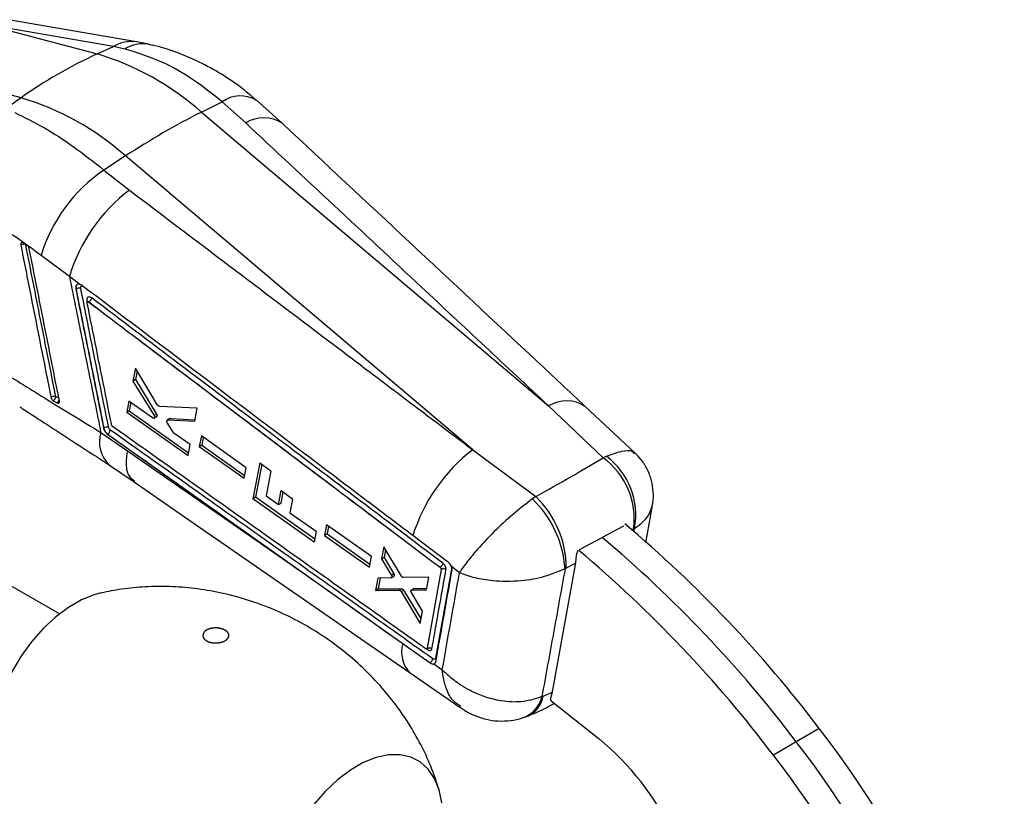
# Model space of a CAD drawing. Extents: x 76 to 781, y 22 to 547.
# Tile 19 of 19: x 581 to 732, y 427 to 546. Entities that reach past the tile are written whole.
import ezdxf

# ---------------------------------------------------------------- set-up
doc = ezdxf.new("R2010")
doc.units = 0
doc.header["$LTSCALE"] = 2
doc.layers.get('0').update_dxf_attribs({"linetype": 'CONTINUOUS'})

msp = doc.modelspace()

# ---------------------------------------------------------------- linework, layer by layer
at = {"color": 7, "linetype": 'CONTINUOUS'}
for p, q in [((598.774, 542.5267), (579.0473, 545.9371)), ((575.4835, 545.2254), (592.6895, 540.6652)), ((595.2102, 541.815), (575.4835, 545.2254)), ((592.6895, 540.6652), (595.2102, 541.815)), ((596.9632, 541.4245), (595.2102, 541.815)), ((581.0129, 533.9245), (563.8069, 538.4847)), ((581.0129, 533.9245), (578.6048, 532.229)), ((608.7496, 531.7239), (611.9402, 533.32)), ((615.5623, 530.0652), (611.9402, 533.32)), ((621.1757, 530.0106), (617.2047, 533.5592)), ((608.7496, 531.7239), (662.1728, 486.5362)), ((597.0731, 524.9832), (593.7534, 522.8209)), ((650.4962, 479.7955), (597.0731, 524.9832)), ((593.7534, 522.8209), (597.665, 519.7334)), ((581.3248, 511.6026), (581.1909, 511.6532)), ((581.8907, 511.2628), (581.3248, 511.6026)), ((588.4349, 506.4705), (584.0763, 509.6816)), ((590.0651, 505.2319), (588.4349, 506.4705)), ((589.436, 504.5028), (589.4604, 504.5168)), ((590.0651, 505.2319), (590.0442, 505.2381)), ((591.426, 502.5219), (591.4344, 502.5268)), ((591.4344, 502.5268), (591.4355, 502.5263)), ((586.896, 454.546), (513.1733, 497.1052)), ((598.5951, 492.3262), (598.2095, 490.3691)), ((602.0166, 486.6768), (598.5951, 492.3262)), ((598.8527, 491.9008), (598.5947, 490.5915)), ((598.5947, 490.5915), (598.2095, 490.3691)), ((598.2095, 490.3691), (601.4681, 485.0433)), ((598.5947, 490.5915), (601.8534, 485.2657)), ((585.9672, 487.3298), (586.5395, 487.004)), ((586.8009, 486.98), (586.7936, 486.976)), ((597.5967, 487.2663), (597.2589, 485.5608)), ((601.2337, 484.6927), (597.5967, 487.2663)), ((597.8954, 487.055), (597.6432, 485.7826)), ((608.1136, 486.1937), (602.2991, 486.4706)), ((670.5527, 478.5817), (662.1728, 486.5362)), ((675.4422, 479.3159), (667.794, 486.4714)), ((597.6432, 485.7826), (597.2589, 485.5608)), ((597.2589, 485.5608), (606.6936, 478.892)), ((597.6432, 485.7826), (606.7783, 479.3267)), ((601.4625, 484.6546), (601.8476, 484.877)), ((601.8534, 485.2657), (601.4681, 485.0433)), ((601.9008, 484.9333), (601.5156, 484.7109)), ((607.7214, 484.1723), (608.1136, 486.1937)), ((604.3847, 482.5173), (603.4997, 483.9931)), ((603.894, 484.601), (603.5083, 484.3784)), ((603.9769, 484.6195), (603.5912, 484.3968)), ((603.5912, 484.3968), (607.7214, 484.1723)), ((603.9769, 484.6195), (607.7683, 484.4139)), ((593.2807, 482.4628), (597.406, 479.6389)), ((593.7111, 483.1234), (593.7376, 483.1386)), ((594.3157, 482.194), (594.3242, 482.1989)), ((607.0255, 480.5943), (604.5227, 482.3654)), ((608.7447, 481.9226), (608.4277, 480.2901)), ((615.6318, 477.0416), (608.7447, 481.9226)), ((606.6936, 478.892), (607.0255, 480.5943)), ((608.8137, 480.5129), (608.4277, 480.2901)), ((608.4277, 480.2901), (615.319, 475.4114)), ((609.0462, 481.7089), (608.8137, 480.5129)), ((608.8137, 480.5129), (615.4028, 475.8484)), ((650.4962, 479.7955), (660.1836, 472.5958)), ((670.5527, 478.5817), (671.0582, 478.8098)), ((594.6109, 477.4449), (598.3818, 474.8684)), ((617.7234, 477.7797), (616.6685, 472.2614)), ((618.0265, 477.5645), (617.0541, 472.484)), ((617.7234, 477.7797), (619.4539, 476.5512)), ((615.319, 475.4114), (615.6318, 477.0416)), ((619.4539, 476.5512), (618.7224, 472.7109)), ((618.7224, 472.7109), (620.6287, 471.361)), ((620.6287, 471.361), (621.0369, 473.5096)), ((621.0147, 471.5838), (621.3401, 473.2946)), ((621.0369, 473.5096), (622.7824, 472.2718)), ((617.0541, 472.484), (616.6685, 472.2614)), ((626.1011, 465.59), (616.6685, 472.2614)), ((626.1833, 466.0265), (617.0541, 472.484)), ((620.6287, 471.361), (621.0147, 471.5838)), ((622.7824, 472.2718), (622.3756, 470.1241)), ((660.1836, 472.5958), (659.677, 472.2396)), ((677.1328, 465.4935), (678.1507, 471.2518)), ((622.3756, 470.1241), (626.416, 467.263)), ((628.0141, 468.2567), (627.7087, 466.631)), ((634.9003, 463.3753), (628.0141, 468.2567)), ((626.416, 467.263), (626.1011, 465.59)), ((628.0941, 466.8535), (627.7087, 466.631)), ((627.7087, 466.631), (634.5993, 461.752)), ((628.3175, 468.0416), (628.0941, 466.8535)), ((628.0941, 466.8535), (634.6803, 462.1886)), ((673.6833, 468.0663), (670.3832, 466.3166)), ((675.3849, 467.6666), (675.2438, 467.5821)), ((666.925, 464.4583), (670.3832, 466.3166)), ((636.8003, 464.868), (636.4603, 463.0285)), ((639.5284, 460.3464), (636.8003, 464.868)), ((637.0633, 464.4321), (636.8447, 463.2503)), ((666.3344, 462.389), (666.441, 463.6423)), ((634.5993, 461.752), (634.9003, 463.3753)), ((636.8447, 463.2503), (636.4603, 463.0285)), ((636.4603, 463.0285), (637.9785, 460.4874)), ((636.8447, 463.2503), (638.3622, 460.7089)), ((662.7905, 442.551), (666.3344, 462.389)), ((638.3622, 460.7089), (637.9785, 460.4874)), ((645.6197, 461.3912), (643.467, 449.2732)), ((645.6428, 461.4045), (643.4919, 449.2875)), ((645.4626, 461.7253), (645.4641, 461.7261)), ((645.4641, 461.7261), (645.4644, 461.726)), ((645.6197, 461.3912), (645.6428, 461.4045)), ((648.4557, 460.888), (647.2167, 461.829)), ((664.8746, 461.5961), (664.704, 461.5006)), ((625.2831, 460.2395), (639.4399, 450.205)), ((635.9077, 460.0411), (635.5606, 458.1665)), ((637.9042, 460.0913), (635.9077, 460.0411)), ((636.2522, 460.0498), (635.9443, 458.3881)), ((637.9705, 460.1096), (638.3541, 460.331)), ((638.418, 460.4135), (638.0343, 460.192)), ((643.7233, 460.2226), (639.8265, 460.1359)), ((643.363, 458.248), (643.7233, 460.2226)), ((635.9443, 458.3881), (635.5606, 458.1665)), ((635.5606, 458.1665), (639.1751, 458.2063)), ((635.9443, 458.3881), (639.5583, 458.4275)), ((639.5583, 458.4275), (639.1751, 458.2063)), ((639.856, 458.2151), (639.4728, 457.9939)), ((639.4728, 457.9939), (642.4204, 453.0861)), ((639.856, 458.2151), (642.5405, 453.7436)), ((642.7686, 454.992), (641.052, 457.827)), ((641.4396, 458.4292), (641.0568, 458.2082)), ((641.5089, 458.4475), (641.1261, 458.2265)), ((641.1261, 458.2265), (643.363, 458.248)), ((641.5089, 458.4475), (643.4027, 458.4655)), ((642.4204, 453.0861), (642.7686, 454.992)), ((639.4399, 450.205), (639.741, 449.9916)), ((643.2472, 449.2047), (643.2278, 449.2174)), ((643.467, 449.2732), (643.4918, 449.2875)), ((643.4919, 449.2875), (643.4918, 449.2875)), ((644.5004, 446.8603), (645.813, 445.9468)), ((662.4817, 441.4694), (662.7905, 442.551)), ((661.1346, 441.8356), (661.3375, 441.9142)), ((662.5728, 441.1646), (669.9303, 435.3284)), ((658.3877, 438.6422), (659.3829, 439.0264)), ((703.8138, 436.9287), (700.2783, 434.8877)), ((700.2783, 434.8877), (696.7428, 432.8467))]:
    msp.add_line(p, q, dxfattribs=at)
at = {"color": 8, "linetype": 'CONTINUOUS'}
for p, q in [((591.1399, 502.6966), (591.184, 502.4759)), ((675.2961, 467.1632), (675.3849, 467.6666)), ((643.3526, 449.1737), (643.5102, 449.0618))]:
    msp.add_line(p, q, dxfattribs=at)
at = {"color": 7, "linetype": 'CONTINUOUS', "flags": 128}
for points in [[(594.3157, 482.194), (619.1185, 464.6099), (625.2831, 460.2395)], [(597.406, 479.6389), (615.4931, 467.0536), (625.2831, 460.2395)], [(598.4057, 474.8646), (605.4962, 469.9605), (640.8462, 445.5048)], [(646.7142, 462.4965), (645.9634, 463.0635), (642.7947, 465.4566), (641.2895, 466.5935)], [(647.2654, 461.7451), (644.7839, 447.7599), (644.7834, 447.7576)], [(593.0661, 457.7257), (592.2646, 457.5077), (590.2916, 456.7162), (588.2957, 455.564), (586.3227, 454.0775), (584.4176, 452.2906), (582.6239, 450.2442), (580.9828, 447.9852), (579.5317, 445.5651), (578.3038, 443.0393), (577.3271, 440.4655), (576.6241, 437.9026), (576.2108, 435.4092), (576.0966, 433.0423), (576.2841, 430.856), (576.6483, 429.2722)], [(639.741, 449.9916), (640.5331, 449.4303), (643.9255, 447.0264)], [(644.9018, 447.6426), (644.8547, 447.6977), (644.7834, 447.7576)], [(645.7457, 425.4779), (645.3324, 427.494), (644.6294, 429.2452), (643.6528, 430.6914), (642.4248, 431.7995), (640.9737, 432.5442), (639.3326, 432.9084), (637.539, 432.8839), (635.6339, 432.4712), (633.6608, 431.6796), (631.6649, 430.5275), (629.6919, 429.0409), (627.7868, 427.2541), (625.9931, 425.2077)]]:
    msp.add_lwpolyline(points, dxfattribs=at)
at = {"color": 8, "linetype": 'CONTINUOUS'}
for centre, radius, start, end in [((597.9642, 537.3024), 5.2867, 81.18871, 121.395308), ((599.7322, 537.0869), 5.146, 78.747127, 122.553077), ((614.7739, 529.3132), 4.9075, 60.204672, 125.269304), ((618.3257, 525.5775), 5.2703, 57.254592, 121.623204), ((581.4978, 510.2921), 1.114, 80.180615, 118.417619), ((586.0988, 487.6928), 0.8177, 302.608989, 342.903305), ((664.9343, 482.0336), 5.282, 57.220766, 121.52198), ((597.8646, 480.9983), 4.8122, 162.282426, 227.677116), ((643.9848, 448.6586), 4.4483, 162.562332, 225.137652), ((656.6719, 442.8872), 4.5849, 292.02648, 346.740627), ((657.3111, 442.5739), 4.0801, 295.577196, 350.694521)]:
    msp.add_arc(centre, radius, start, end, dxfattribs=at)
at = {"color": 7, "linetype": 'CONTINUOUS'}
for centre, radius, start, end in [((623.1066, 474.4918), 72.8294, 114.68627, 125.308353), ((580.5622, 499.9886), 42.4459, 48.388433, 73.398681), ((568.8857, 493.2479), 42.4459, 48.388433, 73.398681), ((662.4342, 425.2458), 119.2461, 116.756517, 123.238106), ((607.6266, 502.4702), 24.6296, 124.282429, 162.974737), ((613.6435, 498.7701), 26.3585, 127.31522, 163.013932), ((589.9982, 503.547), 1.109, 80.09985, 119.010379), ((586.1195, 486.9272), 1.0917, 78.058499, 118.821912), ((585.5363, 488.0149), 0.8093, 302.16432, 358.609036), ((594.2798, 482.1641), 1.1152, 80.528962, 119.090914), ((593.6727, 483.1019), 1.1134, 305.809165, 345.477486), ((666.5593, 458.7821), 26.4497, 127.395093, 162.822515), ((664.2879, 469.7695), 11.2945, 349.269488, 53.170386), ((663.68, 469.1506), 11.6696, 352.275805, 53.918433), ((648.4246, 460.4263), 16.3148, 3.775668, 46.393032), ((649.7247, 461.6352), 15.15, 359.852365, 46.341874), ((548.0248, 318.7708), 195.5288, 37.178455, 49.935191), ((544.4654, 316.7091), 195.5603, 37.179037, 49.914474), ((540.9373, 314.6745), 195.5506, 37.178858, 49.921036), ((645.9621, 460.7476), 0.7304, 55.267784, 115.922849), ((589.7378, 348.0452), 144.6154, 9.720241, 37.924309), ((642.9444, 402.4976), 42.4982, 25.635023, 50.580937), ((586.2023, 346.0042), 144.6154, 9.720241, 37.924309), ((582.6668, 343.9632), 144.6154, 9.720241, 37.924309)]:
    msp.add_arc(centre, radius, start, end, dxfattribs=at)
for centre, major_axis, ratio, start_param, end_param in [((593.7507, 456.9862), (98.0642, 40.8316), 0.13541049, 5.39888725, 5.55383621), ((593.7507, 456.9862), (101.4661, 32.8035), 0.21535916, 5.41725188, 5.43753141), ((611.841, 558.2513), (-49.914, 116.16), 0.6091205, 3.13570355, 3.15630391)]:
    msp.add_ellipse(centre, major_axis=major_axis, ratio=ratio, start_param=start_param, end_param=end_param, dxfattribs=at)
at = {"color": 8, "linetype": 'CONTINUOUS'}
msp.add_ellipse((593.7507, 456.9862), major_axis=(101.4661, 32.8035), ratio=0.21535916, start_param=5.56864639, end_param=5.57220085, dxfattribs=at)
at = {"color": 7, "linetype": 'CONTINUOUS'}
for points, knots in [([(600.7353, 542.1343), (600.5724, 542.1707), (599.9196, 542.3168), (599.2652, 542.4367), (598.774, 542.5267)], [0, 0, 0, 0, 0.24938308, 1, 1, 1, 1]), ([(611.9402, 533.32), (610.2708, 534.6404), (607.0783, 537.1655), (602.0187, 539.8746), (598.6602, 540.9042), (596.9632, 541.4245)], [0, 0, 0, 0, 0.35160452, 0.67238433, 1, 1, 1, 1]), ([(617.1942, 533.531), (616.5019, 534.1313), (614.7933, 535.6129), (611.8563, 537.5901), (608.4649, 539.4768), (604.9714, 540.9304), (602.3838, 541.7932), (600.9481, 542.068), (600.7273, 542.1103)], [0, 0, 0, 0, 0.14288726, 0.35262816, 0.55979975, 0.761463, 0.96331486, 1, 1, 1, 1]), ([(580.0255, 531.6465), (581.529, 530.9155), (584.4259, 529.5069), (589.0871, 526.5126), (592.1869, 524.0602), (593.7534, 522.8209)], [0, 0, 0, 0, 0.34801556, 0.6705314, 1, 1, 1, 1]), ([(662.1728, 486.5362), (655.6503, 492.6306), (640.1191, 507.1427), (624.5772, 521.6503), (615.5623, 530.0652)], [0, 0, 0, 0, 0.4199587, 1, 1, 1, 1]), ([(667.7944, 486.4734), (665.3259, 488.7804), (649.7952, 503.2954), (634.2506, 517.8044), (621.1767, 530.0073)], [0, 0, 0, 0, 0.15894164, 1, 1, 1, 1]), ([(597.665, 519.7334), (607.8771, 512.0095), (625.4828, 498.6934), (643.0984, 485.3846), (650.4962, 479.7955)], [0, 0, 0, 0, 0.5800413, 1, 1, 1, 1]), ([(584.0763, 509.6816), (582.8047, 510.6239), (580.2376, 512.5264), (576.4522, 514.9128), (574.1283, 516.1179), (572.9266, 516.7411)], [0, 0, 0, 0, 0.32156257, 0.64917958, 1, 1, 1, 1]), ([(581.1909, 511.6532), (581.1533, 511.6535), (581.0781, 511.6541), (580.9979, 511.5846), (580.9544, 511.4715), (580.9527, 511.3572), (580.9649, 511.2877), (580.9677, 511.2718)], [0, 0, 0, 0, 0.23276537, 0.46552315, 0.69828385, 0.93103857, 1, 1, 1, 1]), ([(580.9677, 511.2718), (581.0304, 510.9542), (581.3471, 509.3506), (582.6801, 502.6039), (584.1591, 495.1254), (585.3853, 488.9335), (585.5933, 487.8837)], [0, 0, 0, 0, 0.04074359, 0.20565768, 0.86531387, 1, 1, 1, 1]), ([(582.2696, 510.7084), (582.2548, 510.7639), (582.2252, 510.8747), (582.1333, 511.0368), (582.0231, 511.1708), (581.9433, 511.2273), (581.906, 511.2536)], [0, 0, 0, 0, 0.25793557, 0.51586947, 0.77380098, 1, 1, 1, 1]), ([(586.8992, 487.3422), (586.1268, 491.2361), (584.582, 499.0239), (583.0404, 506.8136), (582.2696, 510.7084)], [0, 0, 0, 0, 0.499999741, 1, 1, 1, 1]), ([(588.4349, 506.4705), (589.1192, 503.0704), (590.5109, 496.1557), (592.1276, 488.1536), (593.0601, 483.5514), (593.2807, 482.4628)], [0, 0, 0, 0, 0.42481175, 0.8639419, 1, 1, 1, 1]), ([(590.0442, 505.2381), (589.9808, 505.2506), (589.833, 505.2798), (589.6335, 505.2202), (589.4799, 505.0602), (589.3998, 504.8144), (589.4238, 504.6079), (589.436, 504.5028)], [0, 0, 0, 0, 0.15687167, 0.36600545, 0.57500721, 0.78377716, 1, 1, 1, 1]), ([(589.436, 504.5028), (590.1475, 500.9389), (591.5705, 493.8112), (592.9976, 486.686), (593.7111, 483.1234)], [0, 0, 0, 0, 0.50000003, 1, 1, 1, 1]), ([(590.3703, 505.0693), (590.2695, 505.134), (590.1671, 505.1996), (590.0667, 505.2314), (590.0651, 505.2319)], [0, 0, 0, 0, 0.98460836, 1, 1, 1, 1]), ([(594.4633, 483.2641), (593.7498, 486.8263), (592.323, 493.9502), (590.9002, 501.0766), (590.1889, 504.6395)], [0, 0, 0, 0, 0.50004275, 1, 1, 1, 1]), ([(641.2895, 466.5935), (641.0594, 466.7673), (639.7731, 467.7388), (634.9442, 471.3862), (618.1977, 484.0367), (602.5135, 495.8912), (590.3703, 505.0693)], [0, 0, 0, 0, 0.01355212, 0.07575806, 0.2844189, 1, 1, 1, 1]), ([(591.8762, 503.1394), (591.8135, 503.1801), (591.6823, 503.2653), (591.4845, 503.3046), (591.3102, 503.2656), (591.1844, 503.1456), (591.113, 502.9532), (591.1306, 502.785), (591.1399, 502.6966)], [0, 0, 0, 0, 0.15225257, 0.31869885, 0.48313787, 0.64946192, 0.81578068, 1, 1, 1, 1]), ([(591.8762, 503.1394), (591.8591, 503.0859), (591.8247, 502.979), (591.7143, 502.8002), (591.578, 502.6359), (591.483, 502.5628), (591.4355, 502.5263)], [0, 0, 0, 0, 0.25000076, 0.49999852, 0.7499982, 1, 1, 1, 1]), ([(645.908, 462.3454), (636.9084, 469.1378), (618.8933, 482.7345), (600.8872, 496.3338), (591.8762, 503.1394)], [0, 0, 0, 0, 0.499561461, 1, 1, 1, 1]), ([(591.1399, 502.6966), (591.1527, 502.6932), (591.1896, 502.6837), (591.2544, 502.6549), (591.3064, 502.616), (591.3068, 502.5803), (591.3068, 502.5708)], [0, 0, 0, 0, 0.13392988, 0.38568635, 0.83695954, 1, 1, 1, 1]), ([(591.1796, 502.3736), (591.1768, 502.3978), (591.1709, 502.45), (591.1898, 502.5145), (591.2301, 502.5587), (591.2872, 502.5777), (591.333, 502.5662), (591.3561, 502.5604)], [0, 0, 0, 0, 0.18224035, 0.39206106, 0.59353051, 0.79527239, 1, 1, 1, 1]), ([(594.9371, 483.622), (594.8803, 483.9049), (594.5657, 485.4715), (593.3116, 491.721), (592.1171, 497.6894), (591.1796, 502.3736)], [0, 0, 0, 0, 0.04527917, 0.25068941, 1, 1, 1, 1]), ([(591.3089, 502.6423), (591.309, 502.6435), (591.3098, 502.6495), (591.2956, 502.605), (591.2549, 502.5725), (591.232, 502.5543)], [0, 0, 0, 0, 0.09861249, 0.49319983, 1, 1, 1, 1]), ([(591.3561, 502.5604), (591.3573, 502.56), (591.3805, 502.5515), (591.4038, 502.5363), (591.426, 502.5219)], [0, 0, 0, 0, 0.0509318, 1, 1, 1, 1]), ([(591.3561, 502.5604), (591.3592, 502.5596), (591.3853, 502.5525), (591.4114, 502.5388), (591.4344, 502.5268)], [0, 0, 0, 0, 0.12041335, 1, 1, 1, 1]), ([(591.426, 502.5219), (600.4298, 495.7218), (618.4373, 482.1217), (636.4542, 468.5241), (645.4626, 461.7253)], [0, 0, 0, 0, 0.49999993, 1, 1, 1, 1]), ([(591.4355, 502.5263), (600.4459, 495.7197), (618.4509, 482.1185), (636.4649, 468.5196), (645.4641, 461.7261)], [0, 0, 0, 0, 0.50043671, 1, 1, 1, 1]), ([(577.8363, 491.9867), (580.185, 490.517), (584.9272, 487.5496), (590.4787, 484.169), (593.2807, 482.4628)], [0, 0, 0, 0, 0.49529079, 1, 1, 1, 1]), ([(585.5933, 487.8837), (585.6072, 487.8308), (585.6357, 487.7225), (585.7242, 487.561), (585.8372, 487.4221), (585.9234, 487.355), (585.9664, 487.3302), (585.9672, 487.3298)], [0, 0, 0, 0, 0.24052143, 0.49213002, 0.74373056, 0.99532362, 1, 1, 1, 1]), ([(580.7951, 486.4198), (580.9278, 486.3328), (582.1314, 485.5433), (584.5514, 483.9712), (588.138, 481.6475), (591.504, 479.4698), (593.7217, 478.0263), (594.625, 477.4384)], [0, 0, 0, 0, 0.032521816, 0.295085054, 0.557103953, 0.819612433, 1, 1, 1, 1]), ([(586.5395, 487.004), (586.5804, 486.9854), (586.6638, 486.9475), (586.7473, 486.9546), (586.7862, 486.9726), (586.7936, 486.976)], [0, 0, 0, 0, 0.43748778, 0.89295431, 1, 1, 1, 1]), ([(586.7936, 486.976), (586.8217, 486.9972), (586.8778, 487.0397), (586.9148, 487.1638), (586.9122, 487.2729), (586.9007, 487.3344), (586.8992, 487.3422)], [0, 0, 0, 0, 0.31798477, 0.63600699, 0.95400641, 1, 1, 1, 1]), ([(602.2991, 486.4706), (602.2714, 486.4753), (602.216, 486.4847), (602.1285, 486.5412), (602.0608, 486.6095), (602.0282, 486.6591), (602.0166, 486.6768)], [0, 0, 0, 0, 0.28123939, 0.562471, 0.84402125, 1, 1, 1, 1]), ([(601.4681, 485.0433), (601.486, 485.0097), (601.5216, 484.9424), (601.5424, 484.8388), (601.5376, 484.7605), (601.5213, 484.7238), (601.5156, 484.7109)], [0, 0, 0, 0, 0.282615, 0.56524206, 0.84715789, 1, 1, 1, 1]), ([(601.9008, 484.9333), (601.8879, 484.9105), (601.874, 484.886), (601.8489, 484.8788), (601.8471, 484.8782)], [0, 0, 0, 0, 0.92857873, 1, 1, 1, 1]), ([(601.8534, 485.2657), (601.8712, 485.2321), (601.9069, 485.1648), (601.9277, 485.0613), (601.9228, 484.9829), (601.9066, 484.9462), (601.9008, 484.9333)], [0, 0, 0, 0, 0.28259268, 0.56521831, 0.84713401, 1, 1, 1, 1]), ([(594.7506, 482.8227), (594.736, 482.8336), (594.681, 482.875), (594.5933, 482.9704), (594.5049, 483.1144), (594.4772, 483.2143), (594.4633, 483.2641)], [0, 0, 0, 0, 0.10757886, 0.40540471, 0.70317557, 1, 1, 1, 1]), ([(595.0957, 483.3781), (595.0745, 483.3955), (595.0306, 483.4315), (594.9774, 483.5079), (594.9482, 483.5745), (594.9395, 483.6119), (594.9371, 483.622)], [0, 0, 0, 0, 0.28512353, 0.59078403, 0.88953991, 1, 1, 1, 1]), ([(643.2278, 449.2174), (643.057, 449.3386), (641.8173, 450.2185), (636.3019, 454.1331), (620.4279, 465.3998), (605.6242, 475.906), (595.0957, 483.3781)], [0, 0, 0, 0, 0.01064378, 0.07726346, 0.34374218, 1, 1, 1, 1]), ([(601.5156, 484.7109), (601.501, 484.6909), (601.4719, 484.6508), (601.3999, 484.631), (601.3175, 484.6423), (601.2612, 484.6762), (601.2337, 484.6927)], [0, 0, 0, 0, 0.25265774, 0.50526494, 0.7585524, 1, 1, 1, 1]), ([(603.4997, 483.9931), (603.4822, 484.0272), (603.4472, 484.0954), (603.4279, 484.1993), (603.4344, 484.281), (603.4541, 484.3187), (603.4618, 484.3336)], [0, 0, 0, 0, 0.274027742, 0.548073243, 0.821445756, 1, 1, 1, 1]), ([(603.4618, 484.3336), (603.4778, 484.3524), (603.5105, 484.391), (603.5638, 484.3949), (603.5912, 484.3968)], [0, 0, 0, 0, 0.48651754, 1, 1, 1, 1]), ([(603.8949, 484.5996), (603.8967, 484.6013), (603.9166, 484.6204), (603.9481, 484.6199), (603.9769, 484.6195)], [0, 0, 0, 0, 0.08591921, 1, 1, 1, 1]), ([(593.7111, 483.1234), (593.7403, 483.0183), (593.7985, 482.8081), (593.9844, 482.5051), (594.1689, 482.3043), (594.2848, 482.2173), (594.3157, 482.194)], [0, 0, 0, 0, 0.29719307, 0.59438566, 0.89180439, 1, 1, 1, 1]), ([(593.7376, 483.1386), (593.7376, 483.1386), (593.7574, 483.0358), (593.8274, 482.8212), (594.0027, 482.5165), (594.1825, 482.3119), (594.2945, 482.2226), (594.3242, 482.1989)], [0, 0, 0, 0, 0.00007035, 0.29733518, 0.59479241, 0.89244673, 1, 1, 1, 1]), ([(594.3242, 482.1989), (599.4933, 478.5332), (614.5307, 467.8695), (629.5702, 457.2042), (639.4399, 450.205)], [0, 0, 0, 0, 0.3437488, 1, 1, 1, 1]), ([(644.3514, 447.6575), (636.2007, 453.4359), (624.836, 461.493), (608.3027, 473.2146), (599.9199, 479.1578), (594.7506, 482.8227)], [0, 0, 0, 0, 0.49293767, 0.68732065, 1, 1, 1, 1]), ([(604.5227, 482.3654), (604.4948, 482.3879), (604.4428, 482.43), (604.4031, 482.4896), (604.3847, 482.5173)], [0, 0, 0, 0, 0.53563465, 1, 1, 1, 1]), ([(598.4743, 474.9554), (598.117, 475.2479), (597.3086, 475.9096), (597.1444, 477.7294), (597.3082, 479.1214), (597.3966, 479.5893), (597.406, 479.6389)], [0, 0, 0, 0, 0.35087656, 0.7938071, 0.97814676, 1, 1, 1, 1]), ([(678.1209, 471.2517), (678.1508, 471.3715), (678.3196, 472.05), (678.3084, 473.3511), (678.049, 475.1194), (677.4009, 476.7964), (676.5173, 478.2334), (675.7733, 478.9723), (675.4393, 479.3041)], [0, 0, 0, 0, 0.0418612, 0.23690535, 0.43395193, 0.64543654, 0.84080221, 1, 1, 1, 1]), ([(659.677, 472.2396), (658.7609, 471.538), (656.9552, 470.1551), (653.9729, 467.4295), (651.4945, 464.8452), (649.6219, 462.5865), (648.8022, 461.4334), (648.4587, 460.8927), (648.4557, 460.888)], [0, 0, 0, 0, 0.21251776, 0.4188626, 0.67084181, 0.83052393, 0.99851304, 1, 1, 1, 1]), ([(666.7409, 464.3151), (666.7138, 464.2894), (666.6363, 464.2162), (666.5392, 464.0503), (666.457, 463.8412), (666.4464, 463.7097), (666.441, 463.6423)], [0, 0, 0, 0, 0.14836208, 0.42351885, 0.70471865, 1, 1, 1, 1]), ([(645.908, 462.3454), (645.8913, 462.2918), (645.8579, 462.1847), (645.7468, 462.0037), (645.6089, 461.837), (645.5126, 461.763), (645.4644, 461.726)], [0, 0, 0, 0, 0.24999677, 0.49999451, 0.7500018, 1, 1, 1, 1]), ([(646.3782, 461.3479), (646.383, 461.4197), (646.3925, 461.5633), (646.3193, 461.815), (646.1897, 462.0572), (646.0414, 462.2366), (645.9417, 462.3179), (645.908, 462.3454)], [0, 0, 0, 0, 0.22161297, 0.44320176, 0.66485369, 0.88661906, 1, 1, 1, 1]), ([(647.2167, 461.829), (647.206, 461.8539), (647.1506, 461.9821), (647.0137, 462.2081), (646.8388, 462.3984), (646.7345, 462.4805), (646.7143, 462.4965)], [0, 0, 0, 0, 0.09683612, 0.49951659, 0.90289415, 1, 1, 1, 1]), ([(638.3622, 460.7089), (638.3756, 460.6832), (638.4069, 460.6232), (638.4306, 460.526), (638.4293, 460.454), (638.4199, 460.4204), (638.418, 460.4135)], [0, 0, 0, 0, 0.24930861, 0.58141265, 0.91340875, 1, 1, 1, 1]), ([(644.2245, 449.2282), (644.2715, 449.492), (644.5061, 450.8109), (645.2246, 454.8511), (645.8951, 458.627), (646.3782, 461.3479)], [0, 0, 0, 0, 0.06528753, 0.32643798, 1, 1, 1, 1]), ([(644.8295, 447.2373), (644.8712, 447.4728), (645.0996, 448.7636), (645.9252, 453.4272), (646.7095, 457.8533), (647.3069, 461.2248)], [0, 0, 0, 0, 0.05049443, 0.27673825, 1, 1, 1, 1]), ([(645.4626, 461.7253), (645.4845, 461.7062), (645.5282, 461.6681), (645.5802, 461.5898), (645.6142, 461.5068), (645.6251, 461.4384), (645.6211, 461.4032), (645.6197, 461.3912)], [0, 0, 0, 0, 0.22112407, 0.44224006, 0.66364286, 0.88556327, 1, 1, 1, 1]), ([(645.4644, 461.726), (645.4769, 461.7177), (645.514, 461.6929), (645.5695, 461.6368), (645.6187, 461.5591), (645.6471, 461.4767), (645.6442, 461.4286), (645.6428, 461.4045)], [0, 0, 0, 0, 0.1129706, 0.33550131, 0.55746629, 0.77887478, 1, 1, 1, 1]), ([(645.813, 445.9468), (646.2469, 448.4023), (647.1273, 453.384), (648.0088, 458.3631), (648.4557, 460.888)], [0, 0, 0, 0, 0.49290222, 1, 1, 1, 1]), ([(647.3069, 461.2248), (647.3134, 461.316), (647.3265, 461.4993), (647.2622, 461.7184), (647.2179, 461.8263), (647.2167, 461.829)], [0, 0, 0, 0, 0.49104524, 0.9868715, 1, 1, 1, 1]), ([(664.704, 461.5006), (663.6671, 461.0567), (661.6236, 460.1819), (657.6802, 459.5097), (653.9921, 459.5096), (650.8118, 460.0444), (649.2081, 460.5664), (648.4623, 460.8852), (648.4557, 460.888)], [0, 0, 0, 0, 0.21251675, 0.41886126, 0.67084054, 0.83052274, 0.99851327, 1, 1, 1, 1]), ([(664.704, 461.5006), (664.1054, 458.1982), (662.9173, 451.644), (661.7257, 445.0882), (661.1346, 441.8356)], [0, 0, 0, 0, 0.50386872, 1, 1, 1, 1]), ([(638.0343, 460.192), (638.0231, 460.1687), (638.0005, 460.1221), (637.9487, 460.0955), (637.9138, 460.0923), (637.9042, 460.0913)], [0, 0, 0, 0, 0.419560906, 0.839094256, 1, 1, 1, 1]), ([(637.9785, 460.4874), (637.9919, 460.4617), (638.0232, 460.4017), (638.0469, 460.3045), (638.0457, 460.2325), (638.0363, 460.1989), (638.0343, 460.192)], [0, 0, 0, 0, 0.24928595, 0.58141612, 0.91340956, 1, 1, 1, 1]), ([(638.418, 460.4135), (638.4078, 460.389), (638.3931, 460.3534), (638.3616, 460.3396), (638.3518, 460.3352)], [0, 0, 0, 0, 0.68720813, 1, 1, 1, 1]), ([(639.8265, 460.1359), (639.7995, 460.1387), (639.7456, 460.1444), (639.6579, 460.1957), (639.5824, 460.2657), (639.5447, 460.3219), (639.5284, 460.3464)], [0, 0, 0, 0, 0.265313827, 0.530607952, 0.796074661, 1, 1, 1, 1]), ([(645.3351, 427.4677), (644.9801, 428.5517), (644.2488, 430.7846), (642.7376, 434.093), (640.9009, 437.3808), (638.7365, 440.554), (636.1873, 443.6731), (633.2515, 446.6611), (629.9483, 449.4391), (626.4308, 451.8747), (622.747, 453.9511), (618.9416, 455.6597), (615.0594, 456.9971), (611.1448, 457.9653), (607.2422, 458.5699), (603.3956, 458.8253), (599.6543, 458.7385), (596.1747, 458.381), (594.0045, 457.9124), (592.9975, 457.695)], [0, 0, 0, 0, 0.053009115, 0.109199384, 0.166367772, 0.224270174, 0.282716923, 0.347599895, 0.412036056, 0.475768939, 0.538741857, 0.600902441, 0.662172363, 0.722487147, 0.781762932, 0.839889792, 0.8967237, 0.952076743, 1, 1, 1, 1]), ([(639.1751, 458.2063), (639.2023, 458.2032), (639.2566, 458.1968), (639.3444, 458.1446), (639.4195, 458.0741), (639.4568, 458.018), (639.4728, 457.9939)], [0, 0, 0, 0, 0.26624959, 0.53250395, 0.79890289, 1, 1, 1, 1]), ([(639.5583, 458.4275), (639.5855, 458.4244), (639.6398, 458.4181), (639.7276, 458.3658), (639.8027, 458.2952), (639.8399, 458.2392), (639.856, 458.2151)], [0, 0, 0, 0, 0.26625113, 0.53249414, 0.79889328, 1, 1, 1, 1]), ([(641.052, 457.827), (641.0343, 457.8614), (640.9988, 457.9301), (640.9791, 458.0345), (640.9849, 458.1028), (640.9963, 458.1338), (640.9985, 458.1398)], [0, 0, 0, 0, 0.3089407, 0.61792412, 0.92604983, 1, 1, 1, 1]), ([(640.9985, 458.1398), (641.0113, 458.1614), (641.0369, 458.2046), (641.0882, 458.2244), (641.1199, 458.2261), (641.1261, 458.2265)], [0, 0, 0, 0, 0.44593672, 0.89184472, 1, 1, 1, 1]), ([(641.4413, 458.426), (641.4568, 458.4347), (641.4772, 458.4462), (641.5027, 458.4472), (641.5089, 458.4475)], [0, 0, 0, 0, 0.75528455, 1, 1, 1, 1]), ([(611.2489, 452.3926), (610.8526, 452.3991), (610.7226, 452.3937), (610.4669, 452.3683), (610.3397, 452.348), (610.0972, 452.2931), (609.9821, 452.259), (609.7642, 452.177), (609.661, 452.1288), (609.3834, 451.9696), (609.2336, 451.8395), (609.0326, 451.5568), (608.9793, 451.4012), (608.9778, 451.1697), (608.9903, 451.0913), (609.0405, 450.9397), (609.0779, 450.866), (609.1772, 450.7234), (609.2394, 450.6546), (609.3835, 450.5277), (609.4658, 450.4688), (609.7448, 450.3065), (609.9645, 450.2228), (610.3276, 450.1392), (610.4521, 450.1187), (610.7082, 450.0921), (610.8406, 450.0862), (611.2321, 450.091), (611.4954, 450.1244), (611.9775, 450.2438), (612.2014, 450.3309), (612.4791, 450.49), (612.564, 450.5488), (612.7102, 450.6727), (612.7721, 450.7378), (612.8733, 450.8746), (612.9124, 450.9464), (612.9642, 451.0904), (612.9777, 451.1635), (612.9794, 451.3862), (612.9285, 451.5324), (612.7793, 451.7388), (612.7183, 451.8042), (612.5742, 451.9285), (612.4901, 451.9877), (612.2142, 452.1482), (611.9918, 452.2362), (611.5112, 452.3578), (611.2489, 452.3926), (610.8526, 452.3991)], [-0.0625, -0.0625, 0, 0, 0.03125, 0.03125, 0.0625, 0.0625, 0.09375, 0.09375, 0.125, 0.125, 0.1875, 0.1875, 0.25, 0.25, 0.28125, 0.28125, 0.3125, 0.3125, 0.34375, 0.34375, 0.375, 0.375, 0.4375, 0.4375, 0.46875, 0.46875, 0.5, 0.5, 0.5625, 0.5625, 0.625, 0.625, 0.65625, 0.65625, 0.6875, 0.6875, 0.71875, 0.71875, 0.75, 0.75, 0.8125, 0.8125, 0.84375, 0.84375, 0.875, 0.875, 0.9375, 0.9375, 1, 1, 1.03125, 1.03125]), ([(643.467, 449.2732), (643.4605, 449.2523), (643.4476, 449.2106), (643.4013, 449.1757), (643.3413, 449.1672), (643.2868, 449.1824), (643.2554, 449.2), (643.2472, 449.2047)], [0, 0, 0, 0, 0.22975103, 0.45953605, 0.68898404, 0.91782061, 1, 1, 1, 1]), ([(643.431, 449.1973), (643.4314, 449.1976), (643.4572, 449.2239), (643.5325, 449.2268), (643.536, 449.2259), (643.5371, 449.2257)], [0, 0, 0, 0, 0.00976338, 0.70518417, 1, 1, 1, 1]), ([(643.4919, 449.2875), (643.539, 449.3089), (643.6334, 449.3517), (643.8128, 449.3659), (644.0006, 449.3392), (644.1401, 449.284), (644.2077, 449.2393), (644.2245, 449.2282)], [0, 0, 0, 0, 0.22434921, 0.44870054, 0.6730508, 0.91847727, 1, 1, 1, 1]), ([(643.4954, 449.2168), (643.5012, 449.21), (643.527, 449.1801), (643.5176, 449.1134), (643.5102, 449.0618)], [0, 0, 0, 0, 0.22540519, 1, 1, 1, 1]), ([(643.5102, 449.0618), (643.5186, 449.0561), (643.5947, 449.0033), (643.744, 448.9323), (643.9462, 448.9122), (644.109, 448.9833), (644.1956, 449.1067), (644.2177, 449.1996), (644.2245, 449.2282)], [0, 0, 0, 0, 0.026319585, 0.241047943, 0.455799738, 0.690179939, 0.904715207, 1, 1, 1, 1]), ([(643.9255, 447.0264), (643.9658, 447.0575), (644.047, 447.1201), (644.1656, 447.2594), (644.2653, 447.4152), (644.3274, 447.554), (644.3449, 447.6293), (644.3514, 447.6575)], [0, 0, 0, 0, 0.21290599, 0.42879159, 0.64467588, 0.86720306, 1, 1, 1, 1]), ([(643.9255, 447.0264), (644.0288, 446.9659), (644.2199, 446.8539), (644.4094, 446.8425), (644.4913, 446.8585), (644.5004, 446.8603)], [0, 0, 0, 0, 0.51068768, 0.94540497, 1, 1, 1, 1]), ([(644.7834, 447.7576), (644.7721, 447.7204), (644.7491, 447.6453), (644.6661, 447.5821), (644.5578, 447.5667), (644.4472, 447.5966), (644.3786, 447.6402), (644.3514, 447.6575)], [0, 0, 0, 0, 0.21285944, 0.4300305, 0.64468377, 0.85937005, 1, 1, 1, 1]), ([(644.5004, 446.8603), (644.5529, 446.8785), (644.6737, 446.9204), (644.7843, 447.06), (644.8172, 447.189), (644.8295, 447.2373)], [0, 0, 0, 0, 0.324418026, 0.746733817, 1, 1, 1, 1]), ([(640.8474, 445.5061), (642.6371, 444.2672), (645.2048, 442.4898), (647.773, 440.717), (648.5512, 440.1798)], [0, 0, 0, 0, 0.69697381, 1, 1, 1, 1]), ([(661.1346, 441.8356), (660.2015, 441.5275), (658.4105, 440.9359), (654.9111, 441.0259), (651.4503, 441.9936), (648.4955, 443.6356), (646.8135, 444.9668), (646.0267, 445.728), (645.8189, 445.9407), (645.813, 445.9468)], [0, 0, 0, 0, 0.19695757, 0.37808409, 0.63256692, 0.80965319, 0.94800794, 0.99850847, 1, 1, 1, 1]), ([(662.4817, 441.4694), (662.4673, 441.4249), (662.4384, 441.336), (662.4716, 441.2611), (662.5331, 441.2329), (662.5976, 441.2498), (662.6156, 441.2546)], [0, 0, 0, 0, 0.29632189, 0.592730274, 0.886493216, 1, 1, 1, 1]), ([(648.5529, 440.2166), (648.7084, 440.0966), (649.3781, 439.5797), (650.723, 438.9287), (652.5372, 438.3152), (654.4254, 438.0351), (656.3029, 438.1229), (657.6501, 438.3353), (658.3031, 438.6237), (658.386, 438.6604)], [0, 0, 0, 0, 0.05712257, 0.24595866, 0.42992057, 0.61231185, 0.79400304, 0.97384121, 1, 1, 1, 1]), ([(659.0756, 438.8949), (659.8502, 439.2191), (661.201, 439.7844), (662.4925, 440.4902), (663.0435, 440.7913)], [0, 0, 0, 0, 0.57341624, 1, 1, 1, 1]), ([(576.6472, 429.3075), (576.9916, 428.2547), (577.712, 426.0529), (579.2086, 422.7748), (581.0429, 419.4864), (583.2054, 416.3123), (585.7527, 413.1919), (588.687, 410.2024), (591.9888, 407.4225), (595.5052, 404.9847), (599.1883, 402.907), (602.9928, 401.1933), (606.8758, 399.8647), (610.3728, 398.9614), (612.5805, 398.6524), (613.4628, 398.5289)], [0, 0, 0, 0, 0.06764265, 0.14145819, 0.21656123, 0.29263034, 0.36941615, 0.45466574, 0.53932953, 0.62306983, 0.70581198, 0.78748754, 0.86799313, 0.94724444, 1, 1, 1, 1])]:
    msp.add_open_spline(points, degree=3, knots=knots, dxfattribs=at)
at = {"color": 8, "linetype": 'CONTINUOUS'}
for points, knots in [([(586.3454, 487.9953), (585.5663, 491.9302), (584.0241, 499.7187), (582.4848, 507.509), (581.7232, 511.3634)], [0, 0, 0, 0, 0.50522822, 1, 1, 1, 1]), ([(589.6656, 505.2144), (589.6631, 505.2137), (589.5916, 505.1955), (589.5042, 505.0643), (589.4229, 504.8307), (589.4477, 504.6228), (589.4604, 504.5168)], [0, 0, 0, 0, 0.01190971, 0.33712097, 0.66214571, 1, 1, 1, 1]), ([(590.1889, 504.6395), (590.183, 504.69), (590.1714, 504.7888), (590.2097, 504.9062), (590.2829, 504.9817), (590.3778, 505.0123), (590.4498, 504.9937), (590.481, 504.9857)], [0, 0, 0, 0, 0.2172654, 0.42511141, 0.63300936, 0.84092486, 1, 1, 1, 1]), ([(586.8237, 487.7228), (586.7873, 487.7434), (586.6273, 487.8339), (586.4682, 487.925), (586.3454, 487.9953)], [0, 0, 0, 0, 0.22792741, 1, 1, 1, 1]), ([(671.0582, 478.8098), (671.8719, 479.1047), (673.4755, 479.6857), (674.9423, 479.7688), (675.2158, 479.3334), (675.3102, 479.1831)], [0, 0, 0, 0, 0.402757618, 0.79381648, 1, 1, 1, 1]), ([(675.3849, 467.6666), (676.1225, 468.2373), (677.5494, 469.3412), (677.94, 470.6282), (678.1287, 471.2499)], [0, 0, 0, 0, 0.51697866, 1, 1, 1, 1]), ([(643.4918, 449.2875), (643.4894, 449.2782), (643.4812, 449.2472), (643.4617, 449.2134), (643.4353, 449.2033), (643.4288, 449.2008)], [0, 0, 0, 0, 0.24707433, 0.81613928, 1, 1, 1, 1]), ([(648.6454, 440.3419), (648.1798, 440.6431), (647.1879, 441.2849), (646.358, 443.1255), (645.9505, 444.7535), (645.8376, 445.6815), (645.8137, 445.9394), (645.813, 445.9468)], [0, 0, 0, 0, 0.29890539, 0.63680251, 0.90079543, 0.9971544, 1, 1, 1, 1])]:
    msp.add_open_spline(points, degree=3, knots=knots, dxfattribs=at)
at = {"color": 7, "linetype": 'CONTINUOUS'}
msp.add_open_spline([(589.4604, 504.5168), (590.1722, 500.9532), (591.5959, 493.8258), (593.0237, 486.701), (593.7376, 483.1386)], degree=3, dxfattribs=at)

doc.saveas('drawing.dxf')
